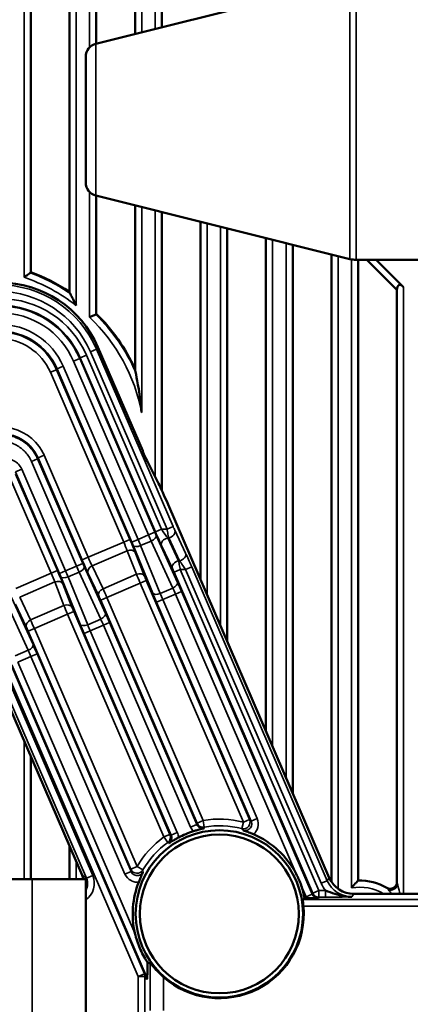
# Model space of a CAD drawing. Header units: millimetres. Extents: x 0 to 4638, y -120 to 1188.
# Tile 36 of 256: x 371 to 401, y 550 to 623. Entities that reach past the tile are written whole.
import ezdxf

# ---------------------------------------------------------------- set-up
doc = ezdxf.new("R2010")
doc.units = ezdxf.units.MM
doc.header["$LTSCALE"] = 2
doc.layers.add('Sichtbar (ISO)', color=7, linetype='Continuous', lineweight=50)
doc.layers.add('Sichtbar schmal (ISO)', color=7, linetype='Continuous', lineweight=35)

msp = doc.modelspace()

# ---------------------------------------------------------------- linework, layer by layer
at = {"layer": 'Sichtbar (ISO)'}
for p, q in [((375.1822, 697.5436), (375.1822, 603.0426)), ((377.1822, 621.6485), (377.1822, 697.5135)), ((380.0822, 697.5135), (380.0822, 622.3735)), ((382.0822, 622.8735), (382.0822, 697.5135)), ((372.2822, 604.5326), (372.2822, 656.1335)), ((377.1531, 621.6412), (396.1568, 626.3922)), ((376.3957, 620.6711), (376.3957, 611.2327)), ((377.1531, 610.2625), (396.1568, 605.5116)), ((377.1822, 601.4115), (377.1822, 610.2553)), ((380.0822, 609.5303), (380.0822, 597.2842)), ((382.0822, 588.1851), (382.0822, 609.0303)), ((384.9822, 608.3053), (384.9822, 581.4962)), ((386.9822, 576.8602), (386.9822, 607.8053)), ((389.8822, 607.0803), (389.8822, 570.1379)), ((391.8822, 565.5019), (391.8822, 606.5803)), ((394.7822, 605.8553), (394.7822, 558.8549)), ((410.2231, 605.4519), (396.6419, 605.4519)), ((396.7822, 558.9503), (396.7822, 605.4519)), ((399.6822, 603.2004), (397.4307, 605.4519)), ((400.1822, 603.4075), (398.1378, 605.4519)), ((399.6822, 603.2004), (399.6822, 558.8271)), ((377.3059, 598.9124), (380.6589, 591.1402)), ((372.2822, 591.3393), (372.2822, 591.3433)), ((380.6589, 591.1402), (380.6589, 591.0964)), ((372.2822, 590.4491), (372.2822, 590.4492)), ((381.8393, 588.6931), (380.984, 590.3866)), ((394.6186, 559.1589), (382.5575, 587.1166)), ((367.6659, 578.9431), (376.1197, 559.3471)), ((372.2822, 559.0519), (372.2822, 568.2426)), ((375.1822, 561.5204), (375.1822, 559.0519)), ((368.6116, 559.0519), (372.3947, 559.0519)), ((376.3947, 559.0519), (372.3947, 559.0519)), ((376.3947, 559.0519), (376.3947, 543.1519)), ((416.8047, 557.9519), (396.4538, 557.9519)), ((392.7744, 557.6201), (392.946, 557.6201)), ((381.017, 552.8261), (381.017, 552.8171))]:
    msp.add_line(p, q, dxfattribs=at)
for radius in [6.2657, 5.95]:
    msp.add_circle((386.3947, 556.4519), radius, dxfattribs=at)
for centre, radius, start, end in [((377.3957, 620.6711), 1, 104.036243, 180), ((377.3957, 611.2327), 1, 180, 255.963757), ((396.6419, 607.4519), 2, 255.963757, 270), ((367.3944, 591.4519), 13.9641, 56.103089, 69.511182), ((367.3944, 591.4519), 13.9641, 24.687295, 45.498733), ((386.3947, 556.4519), 6.4858, 107.376521, 118.239293), ((386.3947, 556.4519), 6.4858, 27.486631, 66.864198), ((386.3947, 556.4519), 6.4858, 158.4882, 192.853408), ((386.3947, 556.4519), 6.4858, 10.376966, 19.184579), ((396.8947, 554.9519), 4, 59.447507, 91.612029), ((399.1822, 558.8271), 0.5, 239.447507, 0), ((396.8947, 554.9519), 4, 127.04636, 127.061051), ((386.3947, 556.4519), 6.3129, 228.625661, 5.181922), ((386.3947, 556.4519), 6.4858, 213.817802, 213.988778)]:
    msp.add_arc(centre, radius, start, end, dxfattribs=at)
for centre, major_axis, ratio, start_param, end_param in [((369.9584, 595.7356), (4.3998, 6.6898), 0.9991277, 5.7018293, 6.8645413), ((400.1822, 602.7004), (-0.3536, 0.8536), 0.4142136, 5.4977871, 7.0685835), ((380.657, 591.1887), (-0.3961, 0.9182), 0.0349208, 1.6563691, 2.6179939), ((382.4933, 587.0889), (0.7922, -1.8364), 0.0349208, 1.5707963, 2.6179939), ((375.2002, 558.9525), (0.8372, -0.5506), 0.9979867, 0.6821762, 0.9881141), ((396.4554, 559.9531), (-1.0999, -1.6725), 0.9991277, 5.7018293, 6.8645413), ((399.3011, 558.6128), (0.4401, 0.2374), 0.6623488, 3.8250051, 5.5997729), ((-8851.1894, 572.7358), (9254.105, 0.0001), 0.0348995, 6.2360602, 6.2363651), ((380.9732, 552.9185), (0.0035, -1.2663), 0.0344332, 0.4468784, 1.490541), ((383.3448, 556.4519), (-5.0914, 0), 0.8007313, 1.095941, 1.1415453)]:
    msp.add_ellipse(centre, major_axis=major_axis, ratio=ratio, start_param=start_param, end_param=end_param, dxfattribs=at)
for points, knots in [([(372.252, 604.4774), (372.2341, 604.465), (372.209, 604.4475), (372.1391, 604.3988), (372.0912, 604.3653), (372.0003, 604.3015), (371.9591, 604.2725), (371.8738, 604.2122), (371.8295, 604.1807), (371.7843, 604.1485), (371.7832, 604.1477), (371.7822, 604.147)], [-0.069714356, -0.069714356, -0.069714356, -0.069714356, -0.053441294, -0.053441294, -0.032164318, -0.032164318, -0.016281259, -0.016281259, 0, 0, 0.000388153, 0.000388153, 0.000388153, 0.000388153]), ([(372.252, 604.4774), (372.2649, 604.4866), (372.2737, 604.4975), (372.2781, 604.5095), (372.2808, 604.5166), (372.2821, 604.5243), (372.2822, 604.5326)], [-0.011228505, -0.011228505, -0.011228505, -0.011228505, 0, 0, 0, 0.006629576, 0.006629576, 0.006629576, 0.006629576]), ([(375.1822, 603.0426), (375.1823, 603.0289), (375.1851, 603.0134), (375.1958, 602.981), (375.2032, 602.9643), (375.2123, 602.9471)], [-0.341550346, -0.341550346, -0.341550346, -0.341550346, -0.331773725, -0.331773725, -0.322776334, -0.322776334, -0.322776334, -0.322776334]), ([(375.6822, 602.0222), (375.6811, 602.0243), (375.68, 602.0265), (375.6026, 602.1855), (375.5219, 602.3475), (375.3836, 602.6194), (375.3296, 602.7237), (375.2621, 602.8528), (375.238, 602.8985), (375.2167, 602.9388), (375.2145, 602.943), (375.2123, 602.9471)], [-0.29451626, -0.29451626, -0.29451626, -0.29451626, -0.29379559, -0.29379559, -0.24144163, -0.24144163, -0.19900555, -0.19900555, -0.17455695, -0.17455695, -0.17157589, -0.17157589, -0.17157589, -0.17157589]), ([(377.152, 601.3539), (377.1514, 601.3536), (377.1508, 601.3534), (377.1284, 601.344), (377.0962, 601.3305), (377.0125, 601.2953), (376.9604, 601.2734), (376.8693, 601.2349), (376.8337, 601.2198), (376.7605, 601.1887), (376.7229, 601.1727), (376.6843, 601.1562), (376.6832, 601.1557), (376.6822, 601.1553)], [-0.064275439, -0.064275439, -0.064275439, -0.064275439, -0.063757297, -0.063757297, -0.04487737, -0.04487737, -0.024430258, -0.024430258, -0.012264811, -0.012264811, 0, 0, 0.000344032, 0.000344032, 0.000344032, 0.000344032]), ([(377.152, 601.3539), (377.1577, 601.3563), (377.1626, 601.3596), (377.1666, 601.3636), (377.1772, 601.3744), (377.1821, 601.3909), (377.1822, 601.4115)], [-0.004990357, -0.004990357, -0.004990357, -0.004990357, 0, 0, 0, 0.013251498, 0.013251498, 0.013251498, 0.013251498]), ([(380.0822, 597.2842), (380.0821, 597.2817), (380.0822, 597.2792), (380.0831, 597.2316), (380.0911, 597.176), (380.1045, 597.1039), (380.1082, 597.0851), (380.1123, 597.0657)], [-0.699744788, -0.699744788, -0.699744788, -0.699744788, -0.6986349, -0.6986349, -0.679204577, -0.679204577, -0.672487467, -0.672487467, -0.672487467, -0.672487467]), ([(380.5822, 594.0016), (380.5812, 594.012), (380.5802, 594.0223), (380.4473, 595.393), (380.259, 596.3472), (380.1421, 596.9233), (380.126, 597.0007), (380.1123, 597.0657)], [-1.0508214, -1.0508214, -1.0508214, -1.0508214, -1.04769171, -1.04769171, -0.63770924, -0.63770924, -0.58205534, -0.58205534, -0.58205534, -0.58205534]), ([(385.2456, 562.8603), (385.2375, 562.8584), (385.232, 562.8571), (385.1277, 562.8321), (385.021, 562.8047), (384.7825, 562.7393), (384.6863, 562.7112), (384.557, 562.6725), (384.5074, 562.6573), (384.4577, 562.6417)], [-0.00364287, -0.00364287, -0.00364287, -0.00364287, 0, 0, 0.0428426, 0.0428426, 0.08033509, 0.08033509, 0.10298208, 0.10298208, 0.10298208, 0.10298208]), ([(383.3259, 562.1658), (383.2808, 562.1416), (383.2361, 562.1172), (383.1198, 562.053), (383.0313, 562.0032), (382.8157, 561.8774), (382.7216, 561.8204), (382.6305, 561.7632), (382.6257, 561.7601), (382.6186, 561.7557)], [0, 0, 0, 0, 0.015349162, 0.015349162, 0.040819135, 0.040819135, 0.069213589, 0.069213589, 0.071636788, 0.071636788, 0.071636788, 0.071636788]), ([(388.943, 562.4162), (388.9028, 562.4333), (388.8627, 562.4502), (388.7459, 562.4987), (388.6433, 562.5405), (388.3909, 562.6377), (388.286, 562.6758), (388.1988, 562.7063), (388.1916, 562.7089), (388.1844, 562.7114), (388.1788, 562.7133)], [0, 0, 0, 0, 0.013090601, 0.013090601, 0.038633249, 0.038633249, 0.065475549, 0.065475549, 0.067464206, 0.06942683, 0.06942683, 0.06942683, 0.06942683]), ([(380.6863, 559.5828), (380.6837, 559.5775), (380.6805, 559.5706), (380.6772, 559.5637), (380.6375, 559.4798), (380.5908, 559.3782), (380.4826, 559.1305), (380.4403, 559.0282), (380.3928, 558.9111), (380.3766, 558.8708), (380.3607, 558.8303)], [-0.005427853, -0.005427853, -0.005427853, -0.005427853, -0.002731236, 0, 0, 0.037620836, 0.037620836, 0.073475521, 0.073475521, 0.091835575, 0.091835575, 0.091835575, 0.091835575]), ([(392.5203, 558.5832), (392.4672, 558.7348), (392.4101, 558.8817), (392.35, 559.021), (392.2899, 559.1603), (392.2222, 559.3027), (392.1484, 559.4454)], [1.044172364, 1.044172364, 1.044172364, 1.044172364, 1.089691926, 1.089691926, 1.089691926, 1.135211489, 1.135211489, 1.135211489, 1.135211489]), ([(396.2822, 558.3979), (396.2832, 558.3991), (396.2842, 558.4003), (396.3384, 558.4649), (396.3928, 558.528), (396.4954, 558.644), (396.5444, 558.6982), (396.6325, 558.7936), (396.6726, 558.8361), (396.7299, 558.8963), (396.7502, 558.9174), (396.7758, 558.9437), (396.7822, 558.9503), (396.7822, 558.9503)], [-0.000485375, -0.000485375, -0.000485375, -0.000485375, 0, 0, 0.024805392, 0.024805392, 0.047721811, 0.047721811, 0.069084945, 0.069084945, 0.085045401, 0.085045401, 0.099034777, 0.099034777, 0.099034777, 0.099034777]), ([(394.3357, 558.1973), (394.809, 558.0306), (395.2715, 557.8509), (395.7443, 557.775), (395.9308, 557.7451), (396.1195, 557.7292), (396.3087, 557.7313)], [0, 0, 0, 0, 0.71719241, 0.71719241, 0.71719241, 1, 1, 1, 1]), ([(392.6818, 557.022), (392.6761, 557.0841), (392.6698, 557.1501), (392.6576, 557.2727), (392.6518, 557.3291), (392.6433, 557.4181), (392.6401, 557.4568), (392.6381, 557.5067), (392.6392, 557.5196), (392.6419, 557.5217)], [0.227231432, 0.227231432, 0.227231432, 0.227231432, 0.245889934, 0.245889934, 0.264784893, 0.264784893, 0.283547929, 0.283547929, 0.301012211, 0.301012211, 0.301012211, 0.301012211]), ([(393.8014, 557.637), (393.7929, 557.6367), (393.7889, 557.6365), (393.6778, 557.6326), (393.5605, 557.6286), (393.3378, 557.6236), (393.2499, 557.6222), (393.088, 557.6205), (393.0173, 557.6201), (392.9458, 557.6201)], [-0.10434531, -0.10434531, -0.10434531, -0.10434531, -0.1001889, -0.1001889, -0.05046846, -0.05046846, -0.02136124, -0.02136124, 0, 0, 0, 0]), ([(380.0714, 555.0091), (380.1614, 554.6149), (380.2903, 554.2268), (380.5873, 553.5382), (380.7812, 553.1781), (381.0062, 552.8422)], [0.47621759, 0.47621759, 0.47621759, 0.47621759, 0.58870001, 0.58870001, 0.70118244, 0.70118244, 0.70118244, 0.70118244]), ([(381.2258, 552.7449), (381.23, 552.7433), (381.2378, 552.7369), (381.263, 552.7115), (381.2829, 552.6895), (381.3552, 552.6068), (381.421, 552.5293), (381.5875, 552.34), (381.7088, 552.2073), (381.9632, 551.9506), (382.0947, 551.8269), (382.222, 551.7146)], [0.00447192, 0.00447192, 0.00447192, 0.00447192, 0.01898618, 0.01898618, 0.03797237, 0.03797237, 0.07594474, 0.07594474, 0.13079523, 0.13079523, 0.18110934, 0.18110934, 0.18110934, 0.18110934]), ([(380.9952, 551.7766), (380.9924, 551.736), (380.9895, 551.6967), (380.9849, 551.6393), (380.9834, 551.6206), (380.9794, 551.5726), (380.9773, 551.5493), (380.9771, 551.5464), (380.9771, 551.5462), (380.977, 551.5459)], [0, 0, 0, 0, 0.015563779, 0.015563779, 0.023269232, 0.023269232, 0.035494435, 0.035494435, 0.036500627, 0.036500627, 0.036500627, 0.036500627])]:
    msp.add_open_spline(points, degree=3, knots=knots, dxfattribs=at)
at = {"layer": 'Sichtbar schmal (ISO)'}
for p, q in [((375.6822, 697.5261), (375.6822, 602.0222)), ((376.6822, 621.3717), (376.6822, 697.5137)), ((380.5822, 697.5135), (380.5822, 622.4985)), ((381.5822, 622.7485), (381.5822, 697.5135)), ((371.7822, 604.147), (371.7822, 656.0452)), ((396.1568, 626.3922), (396.1568, 605.5116)), ((396.6419, 605.4519), (396.6419, 626.4519)), ((377.1531, 610.2625), (377.1531, 621.6412)), ((376.6822, 601.1553), (376.6822, 610.532)), ((380.5822, 609.4053), (380.5822, 594.0016)), ((381.5822, 589.2023), (381.5822, 609.1553)), ((385.4822, 608.1803), (385.4822, 580.3372)), ((386.4822, 578.0192), (386.4822, 607.9303)), ((390.3822, 606.9553), (390.3822, 568.9789)), ((391.3822, 566.6609), (391.3822, 606.7053)), ((395.2822, 605.7303), (395.2822, 558.3313)), ((396.2822, 558.3979), (396.2822, 605.4845)), ((400.1822, 603.4075), (400.1822, 557.9519)), ((375.981, 598.1172), (376.4399, 598.3151)), ((376.4399, 598.3151), (382.0709, 585.2624)), ((376.7434, 598.5567), (377.2022, 598.7546)), ((382.4786, 585.2624), (376.7434, 598.5567)), ((377.3059, 598.9124), (377.2022, 598.7546)), ((377.2022, 598.7546), (382.9374, 585.4604)), ((374.7073, 597.4796), (374.2484, 597.2817)), ((374.7073, 597.4796), (380.3082, 584.4966)), ((375.4819, 597.858), (375.9407, 598.0559)), ((381.0989, 584.8377), (375.4819, 597.858)), ((375.981, 598.1172), (375.9407, 598.0559)), ((375.9407, 598.0559), (381.5577, 585.0357)), ((381.612, 585.0645), (375.981, 598.1172)), ((374.2081, 597.2204), (373.7493, 597.0224)), ((379.2334, 584.3103), (373.7493, 597.0224)), ((374.2484, 597.2817), (374.2081, 597.2204)), ((374.2081, 597.2204), (379.6922, 584.5083)), ((379.8494, 584.2987), (374.2484, 597.2817)), ((371.7822, 591.7909), (371.7822, 591.7957)), ((371.7822, 591.1449), (371.7822, 591.145)), ((372.3274, 590.3503), (372.7862, 590.5482)), ((375.7087, 582.5124), (372.3274, 590.3503)), ((372.7862, 590.5482), (376.1675, 582.7103)), ((372.8263, 590.6101), (373.2851, 590.808)), ((376.1229, 582.9685), (372.8263, 590.6101)), ((373.2851, 590.808), (376.5817, 583.1664)), ((371.1426, 589.5728), (371.6015, 589.7708)), ((374.4271, 581.9595), (371.1426, 589.5728)), ((371.1504, 589.4002), (374.2699, 582.1691)), ((371.6015, 589.7708), (374.8859, 582.1574)), ((373.8111, 581.9711), (370.6916, 589.2023)), ((381.0989, 584.8377), (381.5577, 585.0357)), ((381.612, 585.0645), (382.0709, 585.2624)), ((382.4786, 585.2624), (382.0709, 585.2624)), ((382.4786, 585.2624), (382.9374, 585.4604)), ((383.0606, 585.186), (383.8717, 583.4729)), ((379.2334, 584.3103), (376.5817, 583.1664)), ((379.6922, 584.5083), (379.2334, 584.3103)), ((380.3082, 584.4966), (379.8494, 584.2987)), ((381.0989, 584.8377), (380.3082, 584.4966)), ((380.5041, 584.0366), (381.2991, 584.3796)), ((382.9021, 580.8607), (381.2991, 584.3796)), ((381.6589, 584.8071), (383.2619, 581.2881)), ((382.6018, 584.6172), (382.5266, 584.6172)), ((382.5266, 584.6172), (383.3377, 582.9041)), ((383.4129, 582.9041), (382.6018, 584.6172)), ((376.8759, 582.5232), (379.4994, 583.655)), ((380.189, 581.8895), (379.4994, 583.655)), ((381.4061, 580.4875), (379.9462, 584.0682)), ((380.0983, 583.5283), (380.7878, 581.7628)), ((380.5041, 584.0366), (381.9639, 580.4559)), ((382.8788, 582.3354), (382.0678, 584.0484)), ((376.1229, 582.9685), (376.5817, 583.1664)), ((383.3377, 582.9041), (383.4129, 582.9041)), ((374.2699, 582.1691), (373.8111, 581.9711)), ((374.8859, 582.1574), (374.4271, 581.9595)), ((375.7087, 582.5124), (374.8859, 582.1574)), ((375.0818, 581.6974), (375.9089, 582.0542)), ((376.1675, 582.7103), (375.7087, 582.5124)), ((375.9089, 582.0542), (377.5119, 578.5353)), ((377.8717, 578.9628), (376.2687, 582.4817)), ((377.3682, 580.2876), (376.5571, 582.0006)), ((376.8759, 582.5232), (377.687, 580.8101)), ((383.0021, 582.061), (383.4609, 582.2589)), ((393.3824, 557.9993), (383.0021, 582.061)), ((383.4609, 582.2589), (383.8686, 582.2589)), ((383.4609, 582.2589), (393.8412, 558.1973)), ((383.8686, 582.2589), (384.3274, 582.4569)), ((394.0146, 558.7404), (383.8686, 582.2589)), ((384.3274, 582.4569), (394.4735, 558.9383)), ((371.1595, 580.8272), (373.8111, 581.9711)), ((374.0771, 581.3158), (371.4536, 580.184)), ((374.7667, 579.5503), (374.0771, 581.3158)), ((374.524, 581.729), (375.9838, 578.1484)), ((376.5416, 578.1167), (375.0818, 581.6974)), ((380.189, 581.8895), (377.687, 580.8101)), ((380.9232, 581.4362), (380.4644, 581.2382)), ((380.9232, 581.4362), (388.6523, 563.52)), ((374.676, 581.1891), (375.3656, 579.4236)), ((380.4644, 581.2382), (377.9718, 580.1629)), ((388.1935, 563.3221), (380.4644, 581.2382)), ((382.9021, 580.8607), (381.9639, 580.4559)), ((383.5654, 580.6023), (383.1066, 580.4043)), ((383.5654, 580.6023), (393.3426, 557.9387)), ((370.8464, 580.1425), (372.4494, 576.6236)), ((371.4536, 580.184), (372.2647, 578.4709)), ((377.5129, 579.965), (377.9718, 580.1629)), ((384.7232, 563.2515), (377.5129, 579.965)), ((377.9718, 580.1629), (385.182, 563.4494)), ((382.1555, 579.9941), (381.6967, 579.7961)), ((388.7732, 563.3928), (381.6967, 579.7961)), ((382.1555, 579.9941), (383.1066, 580.4043)), ((382.1555, 579.9941), (389.232, 563.5907)), ((392.1484, 559.4454), (383.1066, 580.4043)), ((372.0896, 576.1961), (370.4866, 579.715)), ((371.9459, 577.9484), (371.1349, 579.6614)), ((372.2647, 578.4709), (374.7667, 579.5503)), ((375.5009, 579.097), (375.0421, 578.899)), ((375.5009, 579.097), (382.6997, 562.4102)), ((375.0421, 578.899), (372.5495, 577.8237)), ((382.2409, 562.2122), (375.0421, 578.899)), ((377.5119, 578.5353), (376.5416, 578.1167)), ((372.0907, 577.6258), (372.5495, 577.8237)), ((379.7816, 559.7981), (372.0907, 577.6258)), ((372.5495, 577.8237), (380.2404, 559.996)), ((376.7333, 577.6549), (376.2744, 577.4569)), ((376.7333, 577.6549), (377.7164, 578.079)), ((376.7333, 577.6549), (383.2458, 562.5588)), ((378.1752, 578.2769), (377.7164, 578.079)), ((384.2401, 562.9569), (377.7164, 578.079)), ((378.1752, 578.2769), (384.6989, 563.1549)), ((382.787, 562.3608), (376.2744, 577.4569)), ((369.0419, 576.3105), (376.4552, 559.1265)), ((376.914, 559.3245), (369.5007, 576.5084)), ((380.3226, 551.7508), (369.6198, 576.5598)), ((370.0787, 576.7578), (380.7814, 551.9487)), ((371.1194, 575.7775), (372.0896, 576.1961)), ((372.2941, 575.7398), (371.311, 575.3157)), ((372.7529, 575.9377), (372.2941, 575.7398)), ((379.3307, 559.4288), (372.2941, 575.7398)), ((372.7529, 575.9377), (379.7896, 559.6267)), ((380.9332, 551.7499), (370.8522, 575.1177)), ((371.311, 575.3157), (380.0714, 555.0091)), ((371.7822, 559.0519), (371.7822, 569.4017)), ((388.7732, 563.3928), (389.232, 563.5907)), ((384.6989, 563.1549), (384.2401, 562.9569)), ((384.7232, 563.2515), (385.182, 563.4494)), ((385.2673, 562.9574), (385.182, 563.4494)), ((388.067, 562.8391), (388.1935, 563.3221)), ((388.6523, 563.52), (388.1935, 563.3221)), ((382.6997, 562.4102), (382.2409, 562.2122)), ((382.5329, 561.8072), (382.2409, 562.2122)), ((383.2458, 562.5588), (382.787, 562.3608)), ((375.6822, 560.3614), (375.6822, 559.0519)), ((379.7816, 559.7981), (380.2404, 559.996)), ((380.6731, 559.7469), (380.2404, 559.996)), ((376.4552, 559.1265), (376.1197, 559.3471)), ((376.914, 559.3245), (376.4552, 559.1265)), ((379.7896, 559.6267), (379.3307, 559.4288)), ((380.5822, 559.3571), (380.5822, 559.3571)), ((394.4735, 558.9383), (394.6186, 559.1589)), ((372.3947, 543.6519), (372.3947, 559.0519)), ((392.8837, 557.7408), (392.5203, 558.5832)), ((394.0146, 558.7404), (394.4735, 558.9383)), ((392.8837, 557.7408), (393.3426, 557.9387)), ((393.3426, 557.9387), (393.3824, 557.9993)), ((393.3824, 557.9993), (393.8412, 558.1973)), ((393.8412, 557.6976), (393.8014, 557.637)), ((393.8412, 558.1973), (394.3357, 558.1973)), ((393.8412, 557.6976), (393.8412, 558.1973)), ((394.3357, 557.6976), (393.8412, 557.6976)), ((394.3357, 557.6976), (394.3357, 558.1973)), ((396.4538, 557.9519), (396.3087, 557.7313)), ((392.6419, 557.5217), (416.6041, 557.5217)), ((416.6041, 557.022), (392.6818, 557.022)), ((381.0062, 552.8422), (381.017, 552.8171)), ((381.2258, 549.2162), (381.2258, 552.7449)), ((380.3226, 551.7508), (380.7814, 551.9487)), ((380.3226, 546.0519), (380.3226, 551.7508)), ((380.8207, 551.7508), (380.3226, 551.7508)), ((380.7814, 551.9487), (380.9332, 551.7499)), ((380.977, 551.5459), (380.8207, 551.7508)), ((380.8207, 551.7508), (380.8207, 546.0519)), ((380.9332, 551.7499), (380.9952, 551.7766)), ((382.222, 551.7146), (382.222, 549.2162))]:
    msp.add_line(p, q, dxfattribs=at)
for centre, radius, start, end in [((367.3944, 591.4519), 13.432, 51.901342, 70.933477), ((367.3944, 591.4519), 13.9018, 55.780392, 69.547991), ((367.3944, 591.4519), 13.9018, 23.817278, 45.420823), ((367.3944, 591.4519), 13.432, 10.942457, 46.253685), ((386.3947, 556.4519), 7.1018, 75.327859, 99.831389), ((386.3947, 556.4519), 6.6025, 75.327859, 99.831389), ((386.3947, 556.4519), 7.1018, 125.795401, 150.062796), ((386.3947, 556.4519), 6.6025, 125.795401, 150.062796), ((396.8947, 554.9519), 3.5, 58.997281, 100.079091), ((396.8947, 554.9519), 3.5, 121.406729, 121.415726)]:
    msp.add_arc(centre, radius, start, end, dxfattribs=at)
for centre, major_axis, ratio, start_param, end_param in [((369.8551, 595.5785), (4.3993, 6.6891), 0.9992366, 5.7018293, 6.8645413), ((369.8551, 595.5785), (4.1248, 6.2717), 0.9991277, 5.7018293, 6.8645413), ((369.9713, 595.4754), (3.5743, 5.4348), 0.9992617, 5.7018293, 6.8645413), ((370.0108, 595.5355), (3.8498, 5.8536), 0.9991277, 5.7018293, 6.8645413), ((370.0108, 595.5355), (3.5753, 5.4362), 0.9989937, 5.7018293, 6.8645413), ((369.9713, 595.4754), (3.2998, 5.0174), 0.9991277, 5.7018293, 6.8645413), ((369.9314, 595.4147), (2.8599, 4.3484), 0.9991277, 5.7018293, 6.8645413), ((369.8918, 595.3546), (2.5844, 3.9295), 0.9993131, 5.7018293, 6.8645413), ((369.9314, 595.4147), (2.5853, 3.931), 0.9989424, 5.7018293, 6.8645413), ((369.8918, 595.3546), (2.3099, 3.5122), 0.9991277, 5.7018293, 6.8645413), ((-1824.3627, 5672.2555), (2193.627, -5084.8447), 0.0348995, 0.0231643, 0.0234815), ((381.5738, 585.0426), (-0.1981, 0.4591), 0.0349208, 1.5707963, 2.0943951), ((381.679, 585.0307), (0.5847, -1.3505), 0.0326752, 4.6732154, 5.5125747), ((382.6018, 584.988), (0.4519, 0.214), 0.7068913, 4.3894237, 6.233825), ((382.9496, 585.4795), (0.1856, -0.4314), 0.0400836, 4.739534, 5.4432323), ((379.1853, 584.2896), (0.3961, -0.9182), 0.0523812, 0.7853982, 1.5707963), ((379.6441, 584.4875), (-0.5942, 1.3773), 0.0349208, 3.9269908, 4.712389), ((379.8333, 584.2918), (-0.1981, 0.4591), 0.0349208, 4.1887902, 4.712389), ((380.2921, 584.4897), (0.3961, -0.9182), 0.0174604, 1.0471976, 1.5707963), ((381.1149, 584.8447), (0.3961, -0.9182), 0.0174604, 4.712389, 5.2359878), ((381.2001, 584.6091), (0.455, 0.2073), 0.4999238, 4.7023101, 6.242878), ((382.5266, 584.2464), (-0.4519, -0.214), 0.7068913, 4.3894237, 6.233825), ((379.6394, 583.3304), (0.4657, 0.1819), 0.7068913, 0.0493604, 1.5954765), ((380.4051, 584.2661), (-0.463, -0.1888), 0.4999238, 0.0403073, 1.5808752), ((383.4129, 583.275), (0.4519, 0.214), 0.7068913, 4.3894237, 6.233825), ((376.171, 582.9892), (-0.5942, 1.3773), 0.0349208, 1.5707963, 2.3561945), ((376.6298, 583.1871), (0.3961, -0.9182), 0.0523812, 4.712389, 5.4977871), ((383.3377, 582.5333), (-0.4519, -0.214), 0.7068913, 4.3894237, 6.233825), ((374.2218, 582.1483), (-0.5942, 1.3773), 0.0349208, 3.9269908, 4.712389), ((374.8699, 582.1505), (0.3961, -0.9182), 0.0174604, 1.0471976, 1.5707963), ((375.7247, 582.5193), (0.3961, -0.9182), 0.0174604, 4.712389, 5.2359878), ((375.8099, 582.2838), (0.455, 0.2073), 0.4999238, 4.7023101, 6.242878), ((376.1835, 582.7172), (-0.1981, 0.4591), 0.0349208, 1.5707963, 2.0943951), ((377.016, 582.1986), (-0.4519, -0.214), 0.7068913, 4.6877088, 6.233825), ((380.329, 581.5649), (0.4657, 0.1819), 0.7068913, 0.0493604, 1.5954765), ((382.9898, 582.0418), (0.1856, -0.4314), 0.0400836, 1.5979414, 2.3016396), ((373.763, 581.9504), (0.3961, -0.9182), 0.0523812, 0.7853982, 1.5707963), ((374.2172, 580.9912), (0.4657, 0.1819), 0.7068913, 0.0493604, 1.5954765), ((374.4111, 581.9526), (-0.1981, 0.4591), 0.0349208, 4.1887902, 4.712389), ((374.9828, 581.927), (-0.463, -0.1888), 0.4999238, 0.0403073, 1.5808752), ((380.4804, 581.2451), (-0.3961, 0.9182), 0.0174604, 0.7853982, 1.5707963), ((380.9392, 581.4431), (-0.1981, 0.4591), 0.0349208, 0.7853982, 1.5707963), ((382.803, 581.0902), (0.455, 0.2073), 0.4999238, 4.7023101, 6.242878), ((383.5173, 580.5815), (0.5942, -1.3773), 0.0349208, 1.5707963, 2.0943951), ((377.827, 580.4855), (-0.4519, -0.214), 0.7068913, 4.6877088, 6.233825), ((377.9557, 580.156), (0.3961, -0.9182), 0.0174604, 1.5707963, 2.3561945), ((383.0585, 580.3836), (-0.3961, 0.9182), 0.0523812, 4.712389, 5.2359878), ((377.4969, 579.958), (0.1981, -0.4591), 0.0349208, 1.5707963, 2.3561945), ((381.7448, 579.8169), (-0.5942, 1.3773), 0.0349208, 1.0471976, 1.5707963), ((381.8649, 580.6855), (-0.463, -0.1888), 0.4999238, 0.0403073, 1.5808752), ((382.2036, 580.0148), (-0.3961, 0.9182), 0.0523812, 1.0471976, 1.5707963), ((374.9068, 579.2257), (0.4657, 0.1819), 0.7068913, 0.0493604, 1.5954765), ((375.0581, 578.9059), (0.3961, -0.9182), 0.0174604, 3.9269908, 4.712389), ((375.517, 579.1039), (-0.1981, 0.4591), 0.0349208, 0.7853982, 1.5707963), ((372.4047, 578.1463), (-0.4519, -0.214), 0.7068913, 4.6877088, 6.233825), ((372.5335, 577.8168), (0.3961, -0.9182), 0.0174604, 1.5707963, 2.3561945), ((377.4128, 578.7648), (0.455, 0.2073), 0.4999238, 4.7023101, 6.242878), ((377.6683, 578.0582), (0.3961, -0.9182), 0.0523812, 1.5707963, 2.0943951), ((378.1271, 578.2562), (-0.5942, 1.3773), 0.0349208, 4.712389, 5.2359878), ((372.0746, 577.6188), (-0.1981, 0.4591), 0.0349208, 4.712389, 5.4977871), ((376.3225, 577.4777), (-0.5942, 1.3773), 0.0349208, 1.0471976, 1.5707963), ((376.4426, 578.3463), (-0.463, -0.1888), 0.4999238, 0.0403073, 1.5808752), ((376.7814, 577.6756), (0.3961, -0.9182), 0.0523812, 4.1887902, 4.712389), ((371.9906, 576.4257), (0.455, 0.2073), 0.4999238, 4.7023101, 6.242878), ((372.246, 575.719), (0.3961, -0.9182), 0.0523812, 1.5707963, 2.0943951), ((372.7048, 575.917), (-0.5942, 1.3773), 0.0349208, 4.712389, 5.2359878), ((385.2617, 563.3867), (1.047, 0.3646), 0.935252, 3.2090562, 3.5789203), ((385.182, 563.4494), (-0.4848, 0.1223), 0.9983587, 0.6552726, 1.9889725), ((388.1935, 563.3221), (0.3612, 0.3458), 0.995028, 3.6948767, 5.9251746), ((670.7715, -223.0961), (-286.2594, 788.0865), 0.0354232, 6.193204, 6.1953035), ((680.9748, -120.2266), (-295.8471, 685.7758), 0.0348995, 6.1873937, 6.1897285), ((382.2409, 562.2122), (-0.2457, -0.4355), 0.9983385, 1.1391008, 2.4909991), ((382.2322, 562.112), (0.9875, 0.5023), 0.9357866, 5.8363815, 6.2239765), ((375.5347, 558.7325), (1.2558, -0.8259), 0.9979867, 5.9027613, 7.2712995), ((375.5347, 558.7325), (0.8389, -0.5517), 0.9959836, 0.039564, 0.9881141), ((701.4013, -179.2305), (-320.5897, 743.1295), 0.0348995, 0.0911188, 0.0932729), ((380.2404, 559.996), (-0.4995, -0.0212), 0.9952435, 0.3663866, 2.5744433), ((793.6941, -246.6388), (-412.0544, 810.6127), 0.0357172, 0.0856088, 0.0875443), ((396.3107, 559.7331), (-1.3749, -2.0906), 0.9991277, 5.7018293, 5.9548125), ((396.3107, 559.7331), (-1.1004, -1.6732), 0.9986923, 5.7018293, 6.8645413), ((393.8022, 558.1379), (0.55, 0.8362), 0.9991277, 2.5602367, 2.6960203), ((393.8022, 558.1379), (0.2755, 0.4188), 0.9973883, 2.5602367, 3.7229983), ((393.8412, 558.1973), (-0.4177, 0.2747), 0.9991277, 0.9894403, 2.1521523), ((380.3226, 551.7508), (0.3975, 0.3033), 0.989761, 5.6263511, 6.0361754), ((380.4713, 551.5559), (0.3127, -0.4098), 0.9699989, 0.9139538, 1.3237864)]:
    msp.add_ellipse(centre, major_axis=major_axis, ratio=ratio, start_param=start_param, end_param=end_param, dxfattribs=at)
for points, knots in [([(370.382, 592.3384), (370.7493, 592.2953), (371.1145, 592.1813), (371.441, 592.0077), (371.7373, 591.8501), (372.0104, 591.6392), (372.2379, 591.3924), (372.4653, 591.1457), (372.6533, 590.8563), (372.7862, 590.5482)], [0, 0, 0, 0, 0.3559628, 0.3559628, 0.3559628, 0.6779917, 0.6779917, 0.6779917, 1, 1, 1, 1]), ([(372.8263, 590.6101), (372.6933, 590.9183), (372.5054, 591.2078), (372.2779, 591.4547), (372.0505, 591.7015), (371.7772, 591.9124), (371.4808, 592.07), (371.1638, 592.2385), (370.8104, 592.3508), (370.4543, 592.3964)], [0, 0, 0, 0, 0.3255188, 0.3255188, 0.3255188, 0.6510481, 0.6510481, 0.6510481, 1, 1, 1, 1]), ([(370.5177, 592.892), (371.5911, 592.7546), (372.5929, 592.0785), (373.127, 591.1275), (373.1853, 591.0236), (373.2382, 590.9168), (373.2851, 590.808)], [0, 0, 0, 0, 0.9015021, 0.9015021, 0.9015021, 1, 1, 1, 1]), ([(372.3274, 590.3503), (372.2166, 590.607), (372.06, 590.8482), (371.8705, 591.0539), (371.681, 591.2595), (371.4533, 591.4353), (371.2064, 591.5666), (370.9343, 591.7113), (370.63, 591.8063), (370.3239, 591.8421)], [0, 0, 0, 0, 0.3220151, 0.3220151, 0.3220151, 0.6440376, 0.6440376, 0.6440376, 1, 1, 1, 1]), ([(369.2692, 589.881), (369.4529, 590.2171), (369.7937, 590.4587), (370.1654, 590.5333), (370.265, 590.5532), (370.3678, 590.5613), (370.4702, 590.5563), (370.5139, 590.5542), (370.5573, 590.5497), (370.6002, 590.543), (370.7441, 590.5207), (370.8855, 590.4719), (371.0135, 590.4031), (371.2702, 590.2651), (371.4856, 590.0393), (371.6015, 589.7708)], [0, 0, 0, 0, 0.3942563, 0.3942563, 0.3942563, 0.4998517, 0.4998517, 0.4998517, 0.5449293, 0.5449293, 0.5449293, 0.6962739, 0.6962739, 0.6962739, 1, 1, 1, 1]), ([(382.0709, 585.2624), (382.0952, 585.2271), (382.1196, 585.1917), (382.1437, 585.1569), (382.2821, 584.9576), (382.4204, 584.7638), (382.5266, 584.6172)], [0, 0, 0, 0, 0.1486755, 0.1486755, 0.1486755, 1, 1, 1, 1]), ([(382.6018, 584.6172), (382.5894, 584.673), (382.576, 584.7381), (382.5622, 584.8085), (382.5393, 584.9248), (382.5148, 585.0581), (382.4907, 585.1939), (382.4867, 585.2165), (382.4826, 585.2395), (382.4786, 585.2624)], [0, 0, 0, 0, 0.3419258, 0.3419258, 0.3419258, 0.9061132, 0.9061132, 0.9061132, 1, 1, 1, 1]), ([(383.3377, 582.9041), (383.3501, 582.8484), (383.3635, 582.7833), (383.3773, 582.7128), (383.4002, 582.5966), (383.4247, 582.4632), (383.4488, 582.3274), (383.4528, 582.3048), (383.4569, 582.2819), (383.4609, 582.2589)], [0, 0, 0, 0, 0.3419258, 0.3419258, 0.3419258, 0.9061132, 0.9061132, 0.9061132, 1, 1, 1, 1]), ([(383.4129, 582.9041), (383.4842, 582.8057), (383.5691, 582.6873), (383.6578, 582.5615), (383.7262, 582.4645), (383.7982, 582.3614), (383.8686, 582.2589)], [0, 0, 0, 0, 0.5648224, 0.5648224, 0.5648224, 1, 1, 1, 1]), ([(389.232, 563.5907), (389.3212, 563.3841), (389.3335, 563.1443), (389.2752, 562.9278), (389.2461, 562.8199), (389.1989, 562.715), (389.1354, 562.6224), (389.1132, 562.59), (389.0889, 562.5588), (389.0627, 562.5292), (389.0262, 562.4881), (388.9861, 562.4503), (388.943, 562.4162)], [0, 0, 0, 0, 0.5223991, 0.5223991, 0.5223991, 0.7826688, 0.7826688, 0.7826688, 0.8736956, 0.8736956, 0.8736956, 1, 1, 1, 1]), ([(384.6989, 563.1549), (384.721, 563.1034), (384.7523, 563.0549), (384.7903, 563.0136), (384.8282, 562.9724), (384.8737, 562.9371), (384.9231, 562.9108), (384.9725, 562.8845), (385.0271, 562.8664), (385.0824, 562.858), (385.1362, 562.8499), (385.1921, 562.8507), (385.2456, 562.8603)], [0, 0, 0, 0, 0.2522197, 0.2522197, 0.2522197, 0.5040928, 0.5040928, 0.5040928, 0.7555055, 0.7555055, 0.7555055, 1, 1, 1, 1]), ([(385.2673, 562.9574), (385.2622, 562.9348), (385.2572, 562.9121), (385.2521, 562.8894), (385.2499, 562.8797), (385.2478, 562.87), (385.2456, 562.8603)], [0, 0, 0, 0, 0.7006514, 0.7006514, 0.7006514, 1, 1, 1, 1]), ([(388.1788, 562.7133), (388.2159, 562.7026), (388.2546, 562.696), (388.2932, 562.694), (388.3491, 562.691), (388.4062, 562.6976), (388.46, 562.7133), (388.5134, 562.7289), (388.565, 562.754), (388.6102, 562.7866), (388.6555, 562.8192), (388.6957, 562.8602), (388.7275, 562.9061), (388.7594, 562.9523), (388.7837, 563.0047), (388.7983, 563.0589), (388.8131, 563.1135), (388.8184, 563.1714), (388.8142, 563.2277), (388.8099, 563.2843), (388.7958, 563.3408), (388.7732, 563.3928)], [0, 0, 0, 0, 0.1024979, 0.1024979, 0.1024979, 0.2516038, 0.2516038, 0.2516038, 0.3999438, 0.3999438, 0.3999438, 0.5484271, 0.5484271, 0.5484271, 0.6979105, 0.6979105, 0.6979105, 0.848611, 0.848611, 0.848611, 1, 1, 1, 1]), ([(382.6186, 561.7557), (382.6654, 561.7889), (382.707, 561.831), (382.7398, 561.8782), (382.7716, 561.9242), (382.7959, 561.9763), (382.8106, 562.0303), (382.8254, 562.0843), (382.831, 562.1416), (382.827, 562.1975), (382.823, 562.2534), (382.8092, 562.3094), (382.787, 562.3608)], [0, 0, 0, 0, 0.2549191, 0.2549191, 0.2549191, 0.5028541, 0.5028541, 0.5028541, 0.7512533, 0.7512533, 0.7512533, 1, 1, 1, 1]), ([(382.6186, 561.7557), (382.5986, 561.7677), (382.5786, 561.7798), (382.5586, 561.7918), (382.55, 561.797), (382.5415, 561.8021), (382.5329, 561.8072)], [0, 0, 0, 0, 0.7006597, 0.7006597, 0.7006597, 1, 1, 1, 1]), ([(380.3607, 558.8303), (380.3098, 558.8241), (380.2586, 558.822), (380.2076, 558.8241), (380.1718, 558.8256), (380.1363, 558.8292), (380.1012, 558.8347), (379.9903, 558.852), (379.8815, 558.8896), (379.7831, 558.9425), (379.5856, 559.0486), (379.4199, 559.2222), (379.3307, 559.4288)], [0, 0, 0, 0, 0.1195749, 0.1195749, 0.1195749, 0.2032923, 0.2032923, 0.2032923, 0.4682578, 0.4682578, 0.4682578, 1, 1, 1, 1]), ([(379.7896, 559.6267), (379.8118, 559.5747), (379.8433, 559.5257), (379.8815, 559.4838), (379.9195, 559.4421), (379.9653, 559.4063), (380.0151, 559.3796), (380.0645, 559.3531), (380.1193, 559.3348), (380.1748, 559.3263), (380.2299, 559.3179), (380.2874, 559.3191), (380.3422, 559.3296), (380.3969, 559.3402), (380.4506, 559.3604), (380.4986, 559.3886), (380.547, 559.4169), (380.591, 559.4539), (380.6272, 559.4966), (380.6498, 559.5231), (380.6696, 559.5522), (380.6863, 559.5828)], [0, 0, 0, 0, 0.1528611, 0.1528611, 0.1528611, 0.3050559, 0.3050559, 0.3050559, 0.4560814, 0.4560814, 0.4560814, 0.60616, 0.60616, 0.60616, 0.7561238, 0.7561238, 0.7561238, 0.9068458, 0.9068458, 0.9068458, 1, 1, 1, 1]), ([(399.0592, 558.2447), (398.9989, 558.3166), (398.9508, 558.3705), (398.9368, 558.3864), (398.9311, 558.393), (398.928, 558.3965), (398.928, 558.3965)], [0, 0, 0, 0, 0.7087985, 0.7087985, 0.7087985, 1, 1, 1, 1]), ([(399.6822, 558.8271), (399.6822, 558.8271), (399.6845, 558.8188), (399.7039, 558.7494), (399.7131, 558.7166), (399.7293, 558.6587), (399.7416, 558.6128)], [0, 0, 0, 0, 0.6790334, 0.6790334, 0.6790334, 1, 1, 1, 1]), ([(399.7416, 558.6128), (399.7773, 558.4806), (399.8244, 558.2995), (399.8765, 558.0729), (399.8855, 558.034), (399.8946, 557.9936), (399.9038, 557.9519)], [0, 0, 0, 0, 0.27251147, 0.27251147, 0.27251147, 0.31932214, 0.31932214, 0.31932214, 0.31932214]), ([(396.3087, 557.7313), (396.1407, 557.7265), (395.97, 557.7217), (395.7934, 557.7173), (395.531, 557.7107), (395.2478, 557.7049), (394.9429, 557.7013), (394.7485, 557.699), (394.5412, 557.6976), (394.3357, 557.6976)], [0, 0, 0, 0, 0.2912039, 0.2912039, 0.2912039, 0.7240244, 0.7240244, 0.7240244, 1, 1, 1, 1])]:
    msp.add_open_spline(points, degree=3, knots=knots, dxfattribs=at)
for points in [[(383.8717, 583.4729), (383.9973, 583.2077), (384.1653, 582.8328), (384.3274, 582.4569)], [(384.6989, 563.1549), (384.707, 563.1871), (384.7151, 563.2193), (384.7232, 563.2515)], [(382.6997, 562.4102), (382.7288, 562.3938), (382.7579, 562.3773), (382.787, 562.3608)], [(399.2912, 557.9516), (399.202, 558.0714), (399.1216, 558.1702), (399.0592, 558.2447)]]:
    msp.add_open_spline(points, degree=3, dxfattribs=at)

doc.saveas('drawing.dxf')
